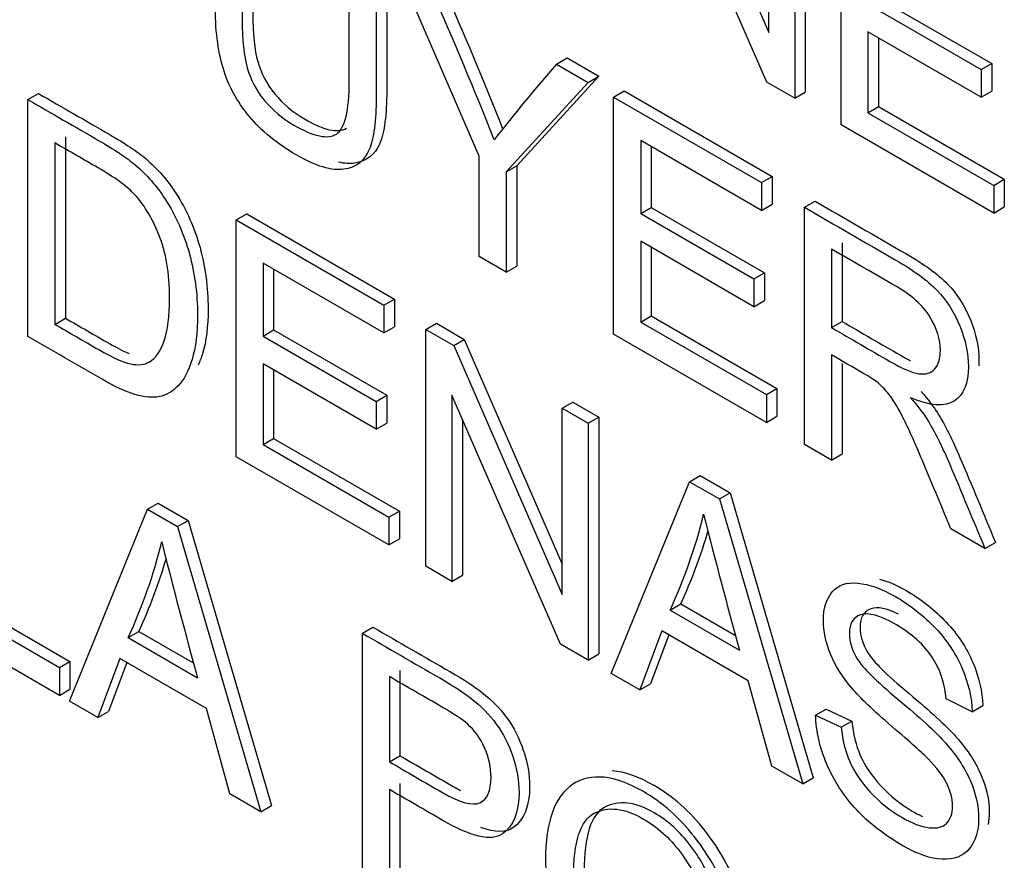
# Model space of a CAD drawing. Header units: inches. Extents: x 1 to 240, y -1 to 159.
# Tile 96 of 111: x 224.545 to 224.873, y 122.156 to 122.436. Entities that reach past the tile are written whole.
import ezdxf

# ---------------------------------------------------------------- set-up
doc = ezdxf.new("R2010")
doc.units = ezdxf.units.IN
doc.header["$MEASUREMENT"] = 0
doc.layers.add('Default', color=7, linetype='Continuous')
doc.layers.add('LAB20180', color=7, linetype='Continuous')

# ---------------------------------------------------------------- blocks, each defined once
blk = doc.blocks.new('SE1')
at = {"layer": 'LAB20180', "color": 7, "linetype": 'Continuous'}
for p, q in [((224.7580621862, 122.5151275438), (224.7942598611, 122.4320846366)), ((224.7936224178, 122.4155759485), (224.7574702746, 122.4985399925)), ((224.7942598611, 122.4320846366), (224.7942598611, 122.4942288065)), ((224.8029108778, 122.4892341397), (224.8029108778, 122.4102132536)), ((224.8064464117, 122.4912753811), (224.8064464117, 122.412254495)), ((224.8183461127, 122.4013017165), (224.8183461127, 122.4803226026)), ((224.6977554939, 122.3908549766), (224.671392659, 122.4516584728)), ((224.8308513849, 122.4435894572), (224.8685971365, 122.4217969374)), ((224.827315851, 122.4415482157), (224.8650616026, 122.4197556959)), ((224.8650616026, 122.4105024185), (224.827315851, 122.4322949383)), ((224.827315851, 122.4322949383), (224.827315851, 122.4053763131)), ((224.8308513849, 122.4302536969), (224.8308513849, 122.4074175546)), ((224.7234808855, 122.4215853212), (224.7270164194, 122.4236265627)), ((224.7270164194, 122.4236265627), (224.737579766, 122.4175278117)), ((224.7234808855, 122.4215853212), (224.7340442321, 122.4154865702)), ((224.8650616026, 122.4197556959), (224.8685971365, 122.4217969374)), ((224.8685971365, 122.4217969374), (224.8685971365, 122.41254366)), ((224.737579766, 122.4175278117), (224.7102607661, 122.3877175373)), ((224.7340442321, 122.4154865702), (224.737579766, 122.4175278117)), ((224.8650616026, 122.4197556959), (224.8650616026, 122.4105024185)), ((224.7340442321, 122.4154865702), (224.7067252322, 122.3856762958)), ((224.8029108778, 122.4102132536), (224.7936224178, 122.4155759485)), ((224.5473188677, 122.4097321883), (224.5508544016, 122.4117734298)), ((224.7425586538, 122.4105707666), (224.7460941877, 122.412612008)), ((224.7425586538, 122.3315498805), (224.7425586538, 122.4105707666)), ((224.7425586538, 122.4105707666), (224.7918694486, 122.3821011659)), ((224.7460941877, 122.412612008), (224.7954049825, 122.3841424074)), ((224.8029108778, 122.4102132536), (224.8064464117, 122.412254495)), ((224.8650616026, 122.4105024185), (224.8685971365, 122.41254366)), ((224.5473188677, 122.3307638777), (224.5473188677, 122.4097321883)), ((224.827315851, 122.4053763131), (224.8308513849, 122.4074175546)), ((224.8308513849, 122.4074175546), (224.8727860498, 122.3832065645)), ((224.827315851, 122.4053763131), (224.8692505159, 122.3811653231)), ((224.8692505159, 122.3719120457), (224.8183461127, 122.4013017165)), ((224.5598241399, 122.3973414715), (224.5598241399, 122.3368797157)), ((224.556288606, 122.3953002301), (224.556288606, 122.3348384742)), ((224.7918694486, 122.3727953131), (224.7515739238, 122.3960599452)), ((224.7515739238, 122.3960599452), (224.7515739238, 122.371770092)), ((224.7551094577, 122.3940187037), (224.7551094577, 122.3738113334)), ((224.6977554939, 122.3574169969), (224.6977554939, 122.3908549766)), ((224.7067252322, 122.3856762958), (224.7102607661, 122.3877175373)), ((224.7102607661, 122.3877175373), (224.7102607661, 122.3542795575)), ((224.7067252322, 122.3856762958), (224.7067252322, 122.3522383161)), ((224.7918694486, 122.3821011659), (224.7954049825, 122.3841424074)), ((224.7954049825, 122.3841424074), (224.7954049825, 122.3748365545)), ((224.7918694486, 122.3821011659), (224.7918694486, 122.3727953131)), ((224.8692505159, 122.3811653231), (224.8727860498, 122.3832065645)), ((224.8692505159, 122.3811653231), (224.8692505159, 122.3719120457)), ((224.8727860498, 122.3832065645), (224.8727860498, 122.3739532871)), ((224.7918694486, 122.3727953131), (224.7954049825, 122.3748365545)), ((224.8061663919, 122.3738468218), (224.8097019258, 122.3758880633)), ((224.8692505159, 122.3719120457), (224.8727860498, 122.3739532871)), ((224.6167091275, 122.3696697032), (224.6202446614, 122.3717109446)), ((224.6202446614, 122.3717109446), (224.6695099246, 122.3432676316)), ((224.7515739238, 122.371770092), (224.7551094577, 122.3738113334)), ((224.7515739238, 122.371770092), (224.7893196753, 122.3499775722)), ((224.7551094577, 122.3738113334), (224.7928552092, 122.3520188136)), ((224.8061663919, 122.2948259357), (224.8061663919, 122.3738468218)), ((224.6167091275, 122.2907013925), (224.6167091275, 122.3696697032)), ((224.6167091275, 122.3696697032), (224.6659743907, 122.3412263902)), ((224.7893196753, 122.3407242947), (224.7515739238, 122.3625168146)), ((224.7515739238, 122.3625168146), (224.7515739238, 122.3355981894)), ((224.8187171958, 122.3619555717), (224.8187171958, 122.3357730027)), ((224.7551094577, 122.3604755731), (224.7551094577, 122.3376394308)), ((224.8151816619, 122.3599143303), (224.8151816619, 122.3337317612)), ((224.6659743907, 122.3319731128), (224.6256788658, 122.3552377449)), ((224.6256788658, 122.3552377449), (224.6256788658, 122.3309478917)), ((224.7067252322, 122.3522383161), (224.6977554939, 122.3574169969)), ((224.7067252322, 122.3522383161), (224.7102607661, 122.3542795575)), ((224.6292143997, 122.3531965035), (224.6292143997, 122.3329891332)), ((224.7893196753, 122.3499775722), (224.7928552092, 122.3520188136)), ((224.7928552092, 122.3520188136), (224.7928552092, 122.3427655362)), ((224.7893196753, 122.3499775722), (224.7893196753, 122.3407242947)), ((224.6659743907, 122.3412263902), (224.6695099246, 122.3432676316)), ((224.6659743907, 122.3412263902), (224.6659743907, 122.3319731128)), ((224.6695099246, 122.3432676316), (224.6695099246, 122.3340143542)), ((224.7893196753, 122.3407242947), (224.7928552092, 122.3427655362)), ((224.556288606, 122.3348384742), (224.5598241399, 122.3368797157)), ((224.6799526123, 122.3331560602), (224.6834881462, 122.3351973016)), ((224.6834881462, 122.3351973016), (224.6927766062, 122.3298346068)), ((224.7515739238, 122.3355981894), (224.7551094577, 122.3376394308)), ((224.7515739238, 122.3355981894), (224.793463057, 122.311413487)), ((224.7551094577, 122.3376394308), (224.7969985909, 122.3134547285)), ((224.8151816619, 122.3337317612), (224.8187171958, 122.3357730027)), ((224.6256788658, 122.3309478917), (224.6292143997, 122.3329891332)), ((224.6292143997, 122.3329891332), (224.6669601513, 122.3111966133)), ((224.6659743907, 122.3319731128), (224.6695099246, 122.3340143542)), ((224.6799526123, 122.2541877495), (224.6799526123, 122.3331560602)), ((224.6799526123, 122.3331560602), (224.6892410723, 122.3277933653)), ((224.793463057, 122.3021602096), (224.7425586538, 122.3315498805)), ((224.6256788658, 122.3309478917), (224.6634246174, 122.3091553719)), ((224.6892410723, 122.3277933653), (224.6927766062, 122.3298346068)), ((224.6927766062, 122.3298346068), (224.7254387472, 122.254950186)), ((224.6892410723, 122.3277933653), (224.7254387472, 122.2448030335)), ((224.6634246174, 122.299849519), (224.6256788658, 122.3216420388)), ((224.6256788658, 122.3216420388), (224.6256788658, 122.2947759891)), ((224.8151816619, 122.3246362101), (224.8151816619, 122.2896209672)), ((224.8187171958, 122.321768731), (224.8187171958, 122.2916622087)), ((224.6292143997, 122.3196007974), (224.6292143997, 122.2968172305)), ((224.793463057, 122.311413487), (224.7969985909, 122.3134547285)), ((224.7969985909, 122.3134547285), (224.7969985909, 122.3042014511)), ((224.6634246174, 122.3091553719), (224.6669601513, 122.3111966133)), ((224.6634246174, 122.3091553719), (224.6634246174, 122.299849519)), ((224.6669601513, 122.3111966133), (224.6669601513, 122.3018907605)), ((224.7248013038, 122.2282943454), (224.6886491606, 122.3112583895)), ((224.6886491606, 122.3112583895), (224.6886491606, 122.249166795)), ((224.7254387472, 122.306894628), (224.7289742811, 122.3089358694)), ((224.7289742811, 122.3089358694), (224.7376252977, 122.3039412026)), ((224.793463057, 122.311413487), (224.793463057, 122.3021602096)), ((224.7254387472, 122.2448030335), (224.7254387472, 122.306894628)), ((224.7254387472, 122.306894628), (224.7340897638, 122.3018999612)), ((224.6634246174, 122.299849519), (224.6669601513, 122.3018907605)), ((224.6921846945, 122.3031448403), (224.6921846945, 122.2512080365)), ((224.7340897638, 122.3018999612), (224.7376252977, 122.3039412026)), ((224.7340897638, 122.3018999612), (224.7340897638, 122.2229316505)), ((224.7376252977, 122.3039412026), (224.7376252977, 122.224972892)), ((224.793463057, 122.3021602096), (224.7969985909, 122.3042014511)), ((224.6256788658, 122.2947759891), (224.6292143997, 122.2968172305)), ((224.6292143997, 122.2968172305), (224.6711490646, 122.2726062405)), ((224.6256788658, 122.2947759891), (224.6676135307, 122.270564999)), ((224.8151816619, 122.2896209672), (224.8061663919, 122.2948259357)), ((224.6676135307, 122.2613117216), (224.6167091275, 122.2907013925)), ((224.8151816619, 122.2896209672), (224.8187171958, 122.2916622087)), ((224.7417846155, 122.2184890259), (224.7678742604, 122.282394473)), ((224.7678742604, 122.282394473), (224.7714097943, 122.2844357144)), ((224.7678742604, 122.282394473), (224.7778456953, 122.2766374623)), ((224.7714097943, 122.2844357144), (224.7813812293, 122.2786787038)), ((224.7778456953, 122.2766374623), (224.7813812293, 122.2786787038)), ((224.7778456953, 122.2766374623), (224.8055744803, 122.1816599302)), ((224.7813812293, 122.2786787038), (224.8091100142, 122.1837011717)), ((224.5611149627, 122.2092383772), (224.5872046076, 122.2731963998)), ((224.5872046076, 122.2731963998), (224.5907401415, 122.2752376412)), ((224.5872046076, 122.2731963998), (224.5971760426, 122.2674393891)), ((224.5907401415, 122.2752376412), (224.6007115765, 122.2694806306)), ((224.6676135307, 122.270564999), (224.6711490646, 122.2726062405)), ((224.6711490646, 122.2726062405), (224.6711490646, 122.2633529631)), ((224.5971760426, 122.2674393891), (224.6007115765, 122.2694806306)), ((224.6007115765, 122.2694806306), (224.628485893, 122.1744242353)), ((224.6676135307, 122.270564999), (224.6676135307, 122.2613117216)), ((224.5971760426, 122.2674393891), (224.6249503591, 122.1723829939)), ((224.8663137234, 122.2600998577), (224.8549763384, 122.2666455)), ((224.6676135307, 122.2613117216), (224.6711490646, 122.2633529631)), ((224.8663137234, 122.2600998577), (224.8698492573, 122.2621410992)), ((224.6886491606, 122.249166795), (224.6799526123, 122.2541877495)), ((224.6886491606, 122.249166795), (224.6921846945, 122.2512080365)), ((224.5240521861, 122.2399424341), (224.557791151, 122.2204632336)), ((224.52758772, 122.2419836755), (224.5613266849, 122.2225044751)), ((224.7613632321, 122.2396243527), (224.764898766, 122.2416655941)), ((224.7613632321, 122.2396243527), (224.7845388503, 122.2262439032)), ((224.764898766, 122.2416655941), (224.7832300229, 122.231082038)), ((224.557791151, 122.2111573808), (224.5150369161, 122.2358415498)), ((224.6587803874, 122.2318721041), (224.6623159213, 122.2339133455)), ((224.5806935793, 122.2304262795), (224.5842291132, 122.2324675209)), ((224.5806935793, 122.2304262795), (224.6038691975, 122.21704583)), ((224.5842291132, 122.2324675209), (224.6025603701, 122.2218839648)), ((224.6587803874, 122.152851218), (224.6587803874, 122.2318721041)), ((224.7586313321, 122.2326843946), (224.7513007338, 122.2129948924)), ((224.7609158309, 122.2313654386), (224.7548362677, 122.2150361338)), ((224.787452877, 122.2160442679), (224.7586313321, 122.2326843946)), ((224.7340897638, 122.2229316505), (224.7248013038, 122.2282943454)), ((224.5779616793, 122.223433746), (224.570631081, 122.2037442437)), ((224.6067832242, 122.2067936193), (224.5779616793, 122.223433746)), ((224.7340897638, 122.2229316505), (224.7376252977, 122.224972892)), ((224.557791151, 122.2204632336), (224.5613266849, 122.2225044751)), ((224.557791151, 122.2204632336), (224.557791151, 122.2111573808)), ((224.5613266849, 122.2225044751), (224.5613266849, 122.2131986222)), ((224.5802461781, 122.22211479), (224.5741666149, 122.2057854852)), ((224.6677956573, 122.2174138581), (224.6677956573, 122.1890231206)), ((224.6713311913, 122.2194550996), (224.6713311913, 122.191064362)), ((224.7513007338, 122.2129948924), (224.7417846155, 122.2184890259)), ((224.557791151, 122.2111573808), (224.5613266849, 122.2131986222)), ((224.7513007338, 122.2129948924), (224.7548362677, 122.2150361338)), ((224.7952843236, 122.1876009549), (224.787452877, 122.2160442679)), ((224.8621248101, 122.2057394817), (224.8534282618, 122.21002438)), ((224.570631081, 122.2037442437), (224.5611149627, 122.2092383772)), ((224.6146146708, 122.1783503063), (224.6067832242, 122.2067936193)), ((224.8098999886, 122.2045565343), (224.8134355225, 122.2065977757)), ((224.8134355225, 122.2065977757), (224.8219499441, 122.2025757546)), ((224.8621248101, 122.2057394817), (224.865660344, 122.2077807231)), ((224.570631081, 122.2037442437), (224.5741666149, 122.2057854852)), ((224.8098999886, 122.2045565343), (224.8184144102, 122.2005345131)), ((224.8184144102, 122.2005345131), (224.8219499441, 122.2025757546)), ((224.6677956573, 122.1890231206), (224.6713311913, 122.191064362)), ((224.8055744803, 122.1816599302), (224.7952843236, 122.1876009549)), ((224.8055744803, 122.1816599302), (224.8091100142, 122.1837011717)), ((224.6713311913, 122.1818110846), (224.6713311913, 122.1496874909)), ((224.6249503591, 122.1723829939), (224.6146146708, 122.1783503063)), ((224.6677956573, 122.1797698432), (224.6677956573, 122.1476462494)), ((224.6249503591, 122.1723829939), (224.628485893, 122.1744242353))]:
    blk.add_line(p, q, dxfattribs=at)
for centre, radius, start, end in [((223.5524828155, 121.9444866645), 1.239845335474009, 21.5512238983, 23.9338680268), ((223.5489472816, 121.942445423), 1.239845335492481, 21.4751110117, 23.9338680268), ((225.2187739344, 121.992936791), 0.6550227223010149, 139.1256374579, 141.9844508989), ((224.6043978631, 122.3126376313), 0.17311575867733, 335.0542550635, 346.2660775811), ((226.4651277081, 122.6947903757), 1.744681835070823, 194.0398056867, 195.5784163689), ((224.607933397, 122.3146788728), 0.1731157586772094, 335.0542550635, 343.7272795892), ((224.4270352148, 122.3022788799), 0.1696280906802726, 334.9386130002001, 346.3817196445), ((226.2844580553, 122.6855923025), 1.744681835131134, 194.0398056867, 195.5784163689), ((224.4305707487, 122.3043201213), 0.1696280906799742, 334.9386130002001, 343.7860039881)]:
    blk.add_arc(centre, radius, start, end, dxfattribs=at)
for points, knots in [([(224.6633790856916, 122.4562851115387), (224.6633790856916, 122.4410732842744), (224.6633790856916, 122.42586145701), (224.6633790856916, 122.4106496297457), (224.6633790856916, 122.4026581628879), (224.6626050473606, 122.3967960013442), (224.6610569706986, 122.3930631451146), (224.6594935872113, 122.3892933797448), (224.6566859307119, 122.3871221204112), (224.6526336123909, 122.3865175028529), (224.6486344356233, 122.3859208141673), (224.6432996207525, 122.38754272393), (224.630323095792, 122.3950347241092), (224.6250869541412, 122.3993196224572), (224.6210346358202, 122.4042354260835), (224.6170015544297, 122.4091278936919), (224.6140682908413, 122.4144613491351), (224.6106078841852, 122.4261330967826), (224.6097427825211, 122.4332044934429), (224.6097427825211, 122.4416165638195), (224.6097427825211, 122.4568283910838), (224.6097427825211, 122.4720402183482), (224.6097427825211, 122.4872520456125)], [0, 0, 0, 0, 0.2293398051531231, 0.2293398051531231, 0.2293398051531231, 0.3259181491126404, 0.3259181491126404, 0.3259181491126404, 0.4026169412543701, 0.4026169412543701, 0.4026169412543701, 0.4987044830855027, 0.4987044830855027, 0.5927902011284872, 0.5927902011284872, 0.5927902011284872, 0.6817358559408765, 0.6817358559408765, 0.7706815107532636, 0.7706815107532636, 0.7706815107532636, 1, 1, 1, 1]), ([(224.6222480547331, 122.4841146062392), (224.6222480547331, 122.4689203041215), (224.6222480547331, 122.4537260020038), (224.6222480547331, 122.4385316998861), (224.6222480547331, 122.4316443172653), (224.622839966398, 122.4262553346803), (224.6239327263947, 122.422417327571), (224.6250409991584, 122.4185248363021), (224.626892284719, 122.4149253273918), (224.6296241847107, 122.411613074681), (224.6323403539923, 122.4083198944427), (224.635588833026, 122.4055406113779), (224.6459452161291, 122.3995613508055), (224.6506108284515, 122.3985194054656), (224.653455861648, 122.4001803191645)], [0, 0, 0, 0, 0.2724713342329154, 0.2724713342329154, 0.2724713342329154, 0.3641874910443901, 0.3641874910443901, 0.3641874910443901, 0.4251558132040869, 0.4251558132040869, 0.4251558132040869, 0.4899744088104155, 0.4899744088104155, 0.5986061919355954, 0.5986061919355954, 0.5986061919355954, 0.5986061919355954]), ([(224.6187125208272, 122.4820733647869), (224.6187125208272, 122.4668790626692), (224.6187125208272, 122.4516847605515), (224.6187125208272, 122.4364904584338), (224.6187125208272, 122.429603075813), (224.6193044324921, 122.424214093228), (224.6203971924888, 122.4203760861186), (224.6215054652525, 122.4164835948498), (224.6233567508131, 122.4128840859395), (224.6260886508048, 122.4095718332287), (224.6288048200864, 122.4062786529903), (224.6320532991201, 122.4034993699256), (224.6425711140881, 122.3974269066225), (224.6473064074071, 122.3964279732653), (224.6501293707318, 122.3982681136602), (224.6529736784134, 122.4001221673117), (224.6544093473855, 122.4059967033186), (224.6544093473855, 122.4158808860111), (224.6544093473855, 122.4310751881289), (224.6544093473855, 122.4462694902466), (224.6544093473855, 122.4614637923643)], [0, 0, 0, 0, 0.2724713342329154, 0.2724713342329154, 0.2724713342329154, 0.3641874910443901, 0.3641874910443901, 0.3641874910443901, 0.4251558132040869, 0.4251558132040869, 0.4251558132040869, 0.4899744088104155, 0.4899744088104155, 0.6013098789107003, 0.6013098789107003, 0.6013098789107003, 0.7275590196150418, 0.7275590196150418, 0.7275590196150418, 1, 1, 1, 1]), ([(224.6669146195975, 122.458326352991), (224.6669146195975, 122.4431145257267), (224.6669146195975, 122.4279026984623), (224.6669146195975, 122.412690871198), (224.6669146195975, 122.4046994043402), (224.6661405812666, 122.3988372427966), (224.6645925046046, 122.395104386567), (224.6630291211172, 122.3913346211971), (224.6602214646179, 122.3891633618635), (224.6561691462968, 122.3885587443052), (224.6545968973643, 122.3883241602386), (224.6528182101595, 122.3884324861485), (224.6508400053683, 122.3888803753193)], [0, 0, 0, 0, 0.2293398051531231, 0.2293398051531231, 0.2293398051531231, 0.3259181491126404, 0.3259181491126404, 0.3259181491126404, 0.4026169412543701, 0.4026169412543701, 0.4026169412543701, 0.4403930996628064, 0.4403930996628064, 0.4403930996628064, 0.4403930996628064]), ([(224.5508544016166, 122.4117734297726), (224.5587010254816, 122.4072431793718), (224.5665476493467, 122.4027129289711), (224.5743942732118, 122.3981826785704), (224.5797214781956, 122.395107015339), (224.5837737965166, 122.3923993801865), (224.5865512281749, 122.390059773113), (224.5904695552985, 122.3867591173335), (224.5938362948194, 122.3829095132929), (224.5966137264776, 122.378572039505), (224.6002029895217, 122.3729667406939), (224.6028970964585, 122.3669002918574), (224.6046728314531, 122.3604072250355), (224.6064541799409, 122.3538936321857), (224.6073591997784, 122.3471319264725), (224.6073591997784, 122.3340932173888), (224.6067672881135, 122.3290722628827), (224.6055379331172, 122.3251553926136), (224.6050939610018, 122.3237408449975), (224.6046131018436, 122.3224472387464), (224.6040894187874, 122.3212826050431)], [0, 0, 0, 0, 0.1504130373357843, 0.1504130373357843, 0.1504130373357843, 0.2284774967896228, 0.2284774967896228, 0.2284774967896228, 0.3007450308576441, 0.3007450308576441, 0.3007450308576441, 0.3925310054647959, 0.3925310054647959, 0.3925310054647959, 0.4980955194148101, 0.4980955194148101, 0.5879041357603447, 0.5879041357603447, 0.5879041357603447, 0.6133915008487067, 0.6133915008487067, 0.6133915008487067, 0.6133915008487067]), ([(224.5473188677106, 122.4097321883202), (224.5551654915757, 122.4052019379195), (224.5630121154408, 122.4006716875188), (224.5708587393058, 122.3961414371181), (224.5761859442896, 122.3930657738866), (224.5802382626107, 122.3903581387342), (224.5830156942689, 122.3880185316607), (224.5869340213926, 122.3847178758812), (224.5903007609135, 122.3808682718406), (224.5930781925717, 122.3765307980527), (224.5966674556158, 122.3709254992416), (224.5993615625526, 122.3648590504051), (224.6011372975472, 122.3583659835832), (224.602918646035, 122.3518523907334), (224.6038236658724, 122.3450906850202), (224.6038236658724, 122.3320519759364), (224.6032317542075, 122.3270310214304), (224.6020023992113, 122.3231141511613), (224.6007769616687, 122.3192097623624), (224.5992704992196, 122.3162267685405), (224.5973581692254, 122.3143340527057), (224.5954240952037, 122.3124198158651), (224.5933969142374, 122.3111532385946), (224.591120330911, 122.3107326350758), (224.5888754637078, 122.3103178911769), (224.5861573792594, 122.3105486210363), (224.5797829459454, 122.312441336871), (224.5760948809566, 122.3141500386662), (224.571997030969, 122.3165159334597), (224.5637709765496, 122.3212652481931), (224.5555449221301, 122.3260145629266), (224.5473188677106, 122.33076387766)], [0, 0, 0, 0, 0.1504130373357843, 0.1504130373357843, 0.1504130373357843, 0.2284774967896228, 0.2284774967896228, 0.2284774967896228, 0.3007450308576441, 0.3007450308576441, 0.3007450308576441, 0.3925310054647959, 0.3925310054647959, 0.3925310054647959, 0.4980955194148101, 0.4980955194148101, 0.5879041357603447, 0.5879041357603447, 0.5879041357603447, 0.6582535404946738, 0.6582535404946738, 0.6582535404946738, 0.7149142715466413, 0.7149142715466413, 0.7149142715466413, 0.7786179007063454, 0.7786179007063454, 0.8423215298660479, 0.8423215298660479, 0.8423215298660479, 1, 1, 1, 1]), ([(224.5562886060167, 122.3348384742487), (224.5611604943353, 122.3320256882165), (224.5660323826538, 122.3292129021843), (224.5709042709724, 122.3264001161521), (224.5754574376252, 122.3237713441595), (224.5789633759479, 122.3222203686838), (224.58155868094, 122.3216683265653), (224.5841256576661, 122.3211223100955), (224.5861573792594, 122.3213791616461), (224.5898454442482, 122.3235084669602), (224.5915301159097, 122.3258480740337), (224.5927139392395, 122.3293706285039), (224.5939021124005, 122.3329061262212), (224.5945352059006, 122.3375723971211), (224.5945352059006, 122.3518203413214), (224.5933513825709, 122.3588654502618), (224.5909837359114, 122.3647013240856), (224.588648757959, 122.3704566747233), (224.5857931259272, 122.3751112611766), (224.5824237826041, 122.378581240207), (224.5799830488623, 122.3810948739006), (224.5760948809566, 122.3838650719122), (224.5706766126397, 122.3869933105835), (224.5658806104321, 122.3897622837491), (224.5610846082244, 122.3925312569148), (224.5562886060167, 122.3953002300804)], [0, 0, 0, 0, 0.1314568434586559, 0.1314568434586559, 0.1314568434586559, 0.2282717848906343, 0.2282717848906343, 0.2282717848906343, 0.2935146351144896, 0.2935146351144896, 0.383703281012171, 0.383703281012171, 0.383703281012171, 0.4990774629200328, 0.4990774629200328, 0.6579699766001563, 0.6579699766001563, 0.6579699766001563, 0.7636497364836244, 0.7636497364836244, 0.7636497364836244, 0.8705671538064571, 0.8705671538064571, 0.8705671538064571, 1, 1, 1, 1]), ([(224.8097019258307, 122.3758880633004), (224.8197947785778, 122.37006095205), (224.829887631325, 122.3642338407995), (224.8399804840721, 122.3584067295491), (224.8460817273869, 122.3548841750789), (224.8506804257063, 122.3514930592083), (224.8570548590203, 122.3449737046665), (224.8595591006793, 122.3410042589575), (224.8633837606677, 122.3316458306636), (224.8643399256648, 122.3270980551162), (224.8643399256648, 122.3221818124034), (224.8643214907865, 122.3215977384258), (224.86428467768, 122.3210346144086)], [0, 0, 0, 0, 0.3184063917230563, 0.3184063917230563, 0.3184063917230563, 0.439907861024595, 0.439907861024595, 0.5614093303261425, 0.5614093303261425, 0.6829107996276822, 0.6829107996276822, 0.6999630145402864, 0.6999630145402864, 0.6999630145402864, 0.6999630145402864]), ([(224.8061663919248, 122.3738468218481), (224.8162592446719, 122.3680197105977), (224.826352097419, 122.3621925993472), (224.8364449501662, 122.3563654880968), (224.842546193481, 122.3528429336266), (224.8471448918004, 122.349451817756), (224.8535193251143, 122.3429324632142), (224.8560235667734, 122.3389630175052), (224.8598482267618, 122.3296045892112), (224.8608043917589, 122.3250568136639), (224.8608043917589, 122.3151200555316), (224.8592107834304, 122.3113083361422), (224.8529274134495, 122.3072600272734), (224.8481010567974, 122.3075754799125), (224.8414989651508, 122.3103882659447)], [0, 0, 0, 0, 0.3184063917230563, 0.3184063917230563, 0.3184063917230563, 0.439907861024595, 0.439907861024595, 0.5614093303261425, 0.5614093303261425, 0.6829107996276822, 0.6829107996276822, 0.8414553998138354, 0.8414553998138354, 1, 1, 1, 1]), ([(224.8151816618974, 122.3337317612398), (224.8216623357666, 122.3299901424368), (224.8281430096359, 122.3262485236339), (224.834623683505, 122.322506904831), (224.8387670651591, 122.3201147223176), (224.8419998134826, 122.3187214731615), (224.8466440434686, 122.3180379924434), (224.8484197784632, 122.3185900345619), (224.8496491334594, 122.3200358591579), (224.8508994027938, 122.3215062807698), (224.8514704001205, 122.3235584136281), (224.8514704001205, 122.3298148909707), (224.8502865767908, 122.3336003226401), (224.8479644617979, 122.3373594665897), (224.845617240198, 122.341159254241), (224.8418632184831, 122.3445097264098), (224.8368092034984, 122.3474276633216), (224.8296000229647, 122.3515898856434), (224.8223908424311, 122.3557521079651), (224.8151816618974, 122.3599143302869)], [0, 0, 0, 0, 0.228426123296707, 0.228426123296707, 0.228426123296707, 0.3263419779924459, 0.3263419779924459, 0.4242578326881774, 0.4242578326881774, 0.4242578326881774, 0.4993996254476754, 0.4993996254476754, 0.606745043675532, 0.606745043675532, 0.606745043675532, 0.7458529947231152, 0.7458529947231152, 0.7458529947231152, 1, 1, 1, 1]), ([(224.5598241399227, 122.336879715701), (224.5646960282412, 122.3340669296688), (224.5695679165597, 122.3312541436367), (224.5744398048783, 122.3284413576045), (224.5769317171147, 122.327002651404), (224.5791099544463, 122.3258867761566), (224.5809969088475, 122.3250808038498)], [0, 0, 0, 0, 0.1314568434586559, 0.1314568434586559, 0.1314568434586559, 0.1844428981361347, 0.1844428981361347, 0.1844428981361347, 0.1844428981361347]), ([(224.8187171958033, 122.3357730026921), (224.8251978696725, 122.3320313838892), (224.8316785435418, 122.3282897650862), (224.838159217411, 122.3245481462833), (224.8393582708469, 122.3238558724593), (224.840481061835, 122.3232472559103), (224.8415275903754, 122.3227235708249)], [0, 0, 0, 0, 0.228426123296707, 0.228426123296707, 0.228426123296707, 0.2567619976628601, 0.2567619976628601, 0.2567619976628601, 0.2567619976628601]), ([(224.8549763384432, 122.2666454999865), (224.8519712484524, 122.273865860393), (224.8489661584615, 122.2810862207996), (224.8459610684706, 122.2883065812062), (224.8433549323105, 122.2945683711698), (224.8411347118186, 122.2994525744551), (224.8394045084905, 122.3029751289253), (224.8377140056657, 122.306416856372), (224.836171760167, 122.3091001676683), (224.8348058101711, 122.3108877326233), (224.8334929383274, 122.3126058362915), (224.832119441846, 122.3141211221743), (224.8307079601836, 122.315304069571), (224.8296626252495, 122.3161801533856), (224.8279760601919, 122.3172493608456), (224.8256539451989, 122.3185900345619), (224.8221631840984, 122.320605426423), (224.8186724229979, 122.322620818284), (224.8151816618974, 122.3246362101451)], [0, 0, 0, 0, 0.3072720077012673, 0.3072720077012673, 0.3072720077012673, 0.5165651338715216, 0.5165651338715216, 0.5165651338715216, 0.6349848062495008, 0.6349848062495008, 0.6349848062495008, 0.7167597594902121, 0.7167597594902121, 0.7167597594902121, 0.8091769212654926, 0.8091769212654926, 0.8091769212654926, 1, 1, 1, 1]), ([(224.8450344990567, 122.312429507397), (224.8474476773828, 122.3097218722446), (224.8492689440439, 122.3073034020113), (224.8504982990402, 122.3053318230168), (224.8531717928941, 122.3010442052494), (224.8556433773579, 122.2960522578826), (224.8580110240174, 122.2904792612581), (224.8620195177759, 122.2810440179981), (224.865903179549, 122.271587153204), (224.8698492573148, 122.262141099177)], [0, 0, 0, 0, 0.1601115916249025, 0.1601115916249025, 0.1601115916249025, 0.4533967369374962, 0.4533967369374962, 0.4533967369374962, 1, 1, 1, 1]), ([(224.8414989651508, 122.3103882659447), (224.8439121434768, 122.3076806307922), (224.845733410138, 122.305262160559), (224.8469627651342, 122.3032905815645), (224.8496362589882, 122.2990029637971), (224.852107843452, 122.2940110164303), (224.8544754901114, 122.2884380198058), (224.85848398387, 122.2790027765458), (224.862367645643, 122.2695459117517), (224.8663137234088, 122.2600998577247)], [0, 0, 0, 0, 0.1601115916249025, 0.1601115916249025, 0.1601115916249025, 0.4533967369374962, 0.4533967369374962, 0.4533967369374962, 1, 1, 1, 1]), ([(224.8312347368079, 122.2499247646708), (224.8339697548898, 122.2491881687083), (224.8368978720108, 122.2479405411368), (224.8450800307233, 122.2432165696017), (224.8495421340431, 122.2396940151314), (224.853412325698, 122.2355668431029), (224.8572439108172, 122.2314808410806), (224.8602420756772, 122.2269970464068), (224.862291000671, 122.2221338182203), (224.8643532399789, 122.217238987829), (224.865478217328, 122.2125125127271), (224.8656603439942, 122.2077807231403)], [0.7488924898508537, 0.7488924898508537, 0.7488924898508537, 0.7488924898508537, 0.7963481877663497, 0.7963481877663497, 0.8730204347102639, 0.8730204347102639, 0.8730204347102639, 0.9370833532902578, 0.9370833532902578, 0.9370833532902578, 1, 1, 1, 1]), ([(224.8184144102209, 122.2005345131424), (224.8188241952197, 122.1963021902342), (224.8197803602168, 122.1924904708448), (224.8212373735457, 122.1891256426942), (224.8227154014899, 122.1857122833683), (224.8250165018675, 122.1823171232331), (224.8312088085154, 122.1755874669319), (224.8347147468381, 122.1727746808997), (224.8420453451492, 122.1685423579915), (224.8450504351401, 122.1673856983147), (224.8503321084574, 122.1667547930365), (224.8523355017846, 122.1672279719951), (224.8536103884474, 122.1685949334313), (224.8548638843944, 122.169938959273), (224.8555227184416, 122.1718020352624), (224.8555227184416, 122.1766915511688), (224.8548852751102, 122.1792151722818), (224.8523355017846, 122.1843675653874), (224.8502865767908, 122.1870752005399), (224.8474180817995, 122.1899931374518), (224.8455852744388, 122.1918575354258), (224.8415444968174, 122.1954872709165), (224.835306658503, 122.2008236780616), (224.8290257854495, 122.2061969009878), (224.8246522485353, 122.210392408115), (224.8221480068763, 122.2133629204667), (224.8188690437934, 122.2172524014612), (224.8164565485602, 122.2210652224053), (224.8132693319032, 122.2287938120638), (224.8124952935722, 122.2325003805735), (224.8124952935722, 122.2401238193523), (224.8134514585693, 122.2433046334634), (224.8173671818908, 122.2479838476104), (224.8201901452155, 122.2489827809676), (224.8239692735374, 122.2485884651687), (224.8277253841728, 122.2481965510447), (224.8318917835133, 122.2467483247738), (224.8415444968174, 122.2411753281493), (224.8460066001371, 122.2376527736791), (224.8498767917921, 122.2335256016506), (224.8537083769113, 122.2294395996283), (224.8567065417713, 122.2249558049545), (224.8587554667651, 122.220092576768), (224.8608177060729, 122.2151977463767), (224.8619426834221, 122.2104712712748), (224.8621248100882, 122.205739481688)], [0, 0, 0, 0, 0.0497342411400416, 0.0497342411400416, 0.0497342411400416, 0.1026247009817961, 0.1026247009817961, 0.1555151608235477, 0.1555151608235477, 0.2028054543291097, 0.2028054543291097, 0.2500957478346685, 0.2500957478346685, 0.2500957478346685, 0.2858854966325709, 0.2858854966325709, 0.32245328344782, 0.32245328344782, 0.3590210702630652, 0.3590210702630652, 0.3590210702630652, 0.4283825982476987, 0.4283825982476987, 0.4283825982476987, 0.5049278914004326, 0.5049278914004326, 0.5049278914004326, 0.5584309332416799, 0.5584309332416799, 0.6119339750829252, 0.6119339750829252, 0.6692586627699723, 0.6692586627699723, 0.7265833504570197, 0.7265833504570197, 0.7265833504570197, 0.7963481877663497, 0.7963481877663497, 0.8730204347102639, 0.8730204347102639, 0.8730204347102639, 0.9370833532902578, 0.9370833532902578, 0.9370833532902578, 1, 1, 1, 1]), ([(224.8375691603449, 122.2382035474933), (224.833539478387, 122.2401941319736), (224.8304710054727, 122.2407741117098), (224.8284154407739, 122.2400620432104), (224.8259389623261, 122.2392041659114), (224.8246818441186, 122.2371178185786), (224.8246818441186, 122.2310190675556), (224.8255924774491, 122.2281799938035), (224.8273226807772, 122.2253409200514), (224.8290775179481, 122.2224614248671), (224.8336060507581, 122.2179803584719), (224.8409366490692, 122.2118553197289), (224.8482769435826, 122.2057221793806), (224.8533212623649, 122.2010773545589), (224.8560531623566, 122.1980805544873), (224.860066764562, 122.1936777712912), (224.862973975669, 122.1893004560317), (224.8648863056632, 122.1849892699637), (224.8668199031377, 122.1806301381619), (224.8677548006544, 122.1763406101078), (224.8677548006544, 122.1707026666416), (224.8676364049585, 122.1693747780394), (224.8673996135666, 122.1681489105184)], [0.1426991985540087, 0.1426991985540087, 0.1426991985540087, 0.1426991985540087, 0.1994169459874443, 0.1994169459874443, 0.1994169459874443, 0.2443434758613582, 0.2443434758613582, 0.2834730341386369, 0.2834730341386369, 0.2834730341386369, 0.3637268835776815, 0.3637268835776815, 0.3637268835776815, 0.4505303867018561, 0.4505303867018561, 0.4505303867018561, 0.5131299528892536, 0.5131299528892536, 0.5131299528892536, 0.5711401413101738, 0.5711401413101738, 0.5908892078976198, 0.5908892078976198, 0.5908892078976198, 0.5908892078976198]), ([(224.8534282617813, 122.210024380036), (224.852972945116, 122.2152293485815), (224.8513793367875, 122.2198822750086), (224.8486929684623, 122.2239568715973), (224.8460339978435, 122.2279899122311), (224.8420453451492, 122.231580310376), (224.8368092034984, 122.2346559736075), (224.8313917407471, 122.2378381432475), (224.827384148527, 122.2388882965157), (224.8248799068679, 122.2380208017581), (224.8224034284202, 122.237162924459), (224.8211463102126, 122.2350765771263), (224.8211463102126, 122.2289778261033), (224.8220569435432, 122.2261387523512), (224.8237871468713, 122.2232996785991), (224.8255419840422, 122.2204201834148), (224.8300705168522, 122.2159391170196), (224.8374011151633, 122.2098140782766), (224.8447414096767, 122.2036809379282), (224.849785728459, 122.1990361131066), (224.8525176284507, 122.1960393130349), (224.8565312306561, 122.1916365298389), (224.859438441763, 122.1872592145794), (224.8613507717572, 122.1829480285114), (224.8632843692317, 122.1785888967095), (224.8642192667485, 122.1742993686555), (224.8642192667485, 122.165834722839), (224.8631720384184, 122.1624961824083), (224.8610775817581, 122.1600251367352), (224.8589759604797, 122.1575456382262), (224.8560235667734, 122.1563711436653), (224.852107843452, 122.1565288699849), (224.8482469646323, 122.1566843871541), (224.8438666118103, 122.1582375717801), (224.8328024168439, 122.1646254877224), (224.8276573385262, 122.1685949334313), (224.8234684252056, 122.1731164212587), (224.819296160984, 122.1776199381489), (224.8160467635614, 122.1826062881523), (224.8136335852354, 122.1882055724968), (224.8112552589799, 122.1937239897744), (224.8100365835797, 122.1991675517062), (224.8098999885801, 122.2045565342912)], [0, 0, 0, 0, 0.0610679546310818, 0.0610679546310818, 0.0610679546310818, 0.1303191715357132, 0.1303191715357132, 0.1303191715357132, 0.1994169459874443, 0.1994169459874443, 0.1994169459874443, 0.2443434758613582, 0.2443434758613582, 0.2834730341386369, 0.2834730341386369, 0.2834730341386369, 0.3637268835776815, 0.3637268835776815, 0.3637268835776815, 0.4505303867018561, 0.4505303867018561, 0.4505303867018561, 0.5131299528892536, 0.5131299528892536, 0.5131299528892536, 0.5711401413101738, 0.5711401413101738, 0.6298754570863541, 0.6298754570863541, 0.6298754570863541, 0.6951935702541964, 0.6951935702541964, 0.6951935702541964, 0.7663915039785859, 0.7663915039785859, 0.8568860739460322, 0.8568860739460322, 0.8568860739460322, 0.9282740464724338, 0.9282740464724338, 0.9282740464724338, 1, 1, 1, 1]), ([(224.6623159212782, 122.2339133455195), (224.670921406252, 122.2289449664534), (224.6795268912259, 122.2239765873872), (224.6881323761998, 122.219008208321), (224.6926855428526, 122.2163794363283), (224.6961459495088, 122.2141186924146), (224.6985135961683, 122.2122785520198), (224.7018844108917, 122.2096587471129), (224.7047059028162, 122.206810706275), (224.7069824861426, 122.2036561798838), (224.7092376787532, 122.2005312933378), (224.7110803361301, 122.1969265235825), (224.712446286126, 122.1928782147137), (224.7138208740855, 122.1888043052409), (224.7145407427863, 122.1847815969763), (224.7145407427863, 122.1741613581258), (224.7126739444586, 122.1695610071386), (224.7089858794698, 122.1670110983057), (224.7066503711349, 122.1653963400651), (224.7030885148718, 122.1654373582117), (224.6983366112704, 122.1671151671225)], [0, 0, 0, 0, 0.2169523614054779, 0.2169523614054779, 0.2169523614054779, 0.3044509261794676, 0.3044509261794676, 0.3044509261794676, 0.3812482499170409, 0.3812482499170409, 0.3812482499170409, 0.4540637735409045, 0.4540637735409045, 0.4540637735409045, 0.533616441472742, 0.533616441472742, 0.6712210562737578, 0.6712210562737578, 0.6712210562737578, 0.7859571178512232, 0.7859571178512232, 0.7859571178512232, 0.7859571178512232]), ([(224.6587803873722, 122.2318721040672), (224.6673858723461, 122.2269037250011), (224.67599135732, 122.2219353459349), (224.6845968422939, 122.2169669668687), (224.6891500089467, 122.214338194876), (224.6926104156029, 122.2120774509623), (224.6949780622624, 122.2102373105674), (224.6983488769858, 122.2076175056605), (224.7011703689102, 122.2047694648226), (224.7034469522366, 122.2016149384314), (224.7057021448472, 122.1984900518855), (224.7075448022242, 122.1948852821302), (224.70891075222, 122.1908369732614), (224.7102853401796, 122.1867630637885), (224.7110052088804, 122.182740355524), (224.7110052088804, 122.1721201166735), (224.7091384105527, 122.1675197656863), (224.7054503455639, 122.1649698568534), (224.7017643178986, 122.1624213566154), (224.6950235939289, 122.1639972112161), (224.6853708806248, 122.1696227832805), (224.679512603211, 122.1730369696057), (224.6736540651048, 122.176387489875), (224.6677956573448, 122.1797698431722)], [0, 0, 0, 0, 0.2169523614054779, 0.2169523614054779, 0.2169523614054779, 0.3044509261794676, 0.3044509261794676, 0.3044509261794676, 0.3812482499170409, 0.3812482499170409, 0.3812482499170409, 0.4540637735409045, 0.4540637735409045, 0.4540637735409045, 0.533616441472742, 0.533616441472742, 0.6712210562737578, 0.6712210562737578, 0.6712210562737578, 0.8523038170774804, 0.8523038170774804, 0.8523038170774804, 1, 1, 1, 1]), ([(224.6677956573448, 122.1890231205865), (224.6736995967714, 122.1856144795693), (224.6796035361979, 122.1822058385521), (224.6855074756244, 122.1787971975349), (224.6913810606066, 122.1754060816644), (224.6955244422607, 122.1742757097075), (224.7004418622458, 122.1764838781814), (224.701671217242, 122.1793492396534), (224.701671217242, 122.1872355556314), (224.7009427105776, 122.1904952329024), (224.6995312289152, 122.1936760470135), (224.6981050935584, 122.1968898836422), (224.6961618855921, 122.1995644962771), (224.6937942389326, 122.2016675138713), (224.692247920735, 122.2030410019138), (224.6894231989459, 122.2049271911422), (224.6853253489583, 122.2072930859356), (224.6794821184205, 122.2106666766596), (224.6736388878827, 122.2140402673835), (224.6677956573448, 122.2174138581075)], [0, 0, 0, 0, 0.2155489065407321, 0.2155489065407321, 0.2155489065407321, 0.3551110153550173, 0.3551110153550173, 0.4946731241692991, 0.4946731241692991, 0.595735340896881, 0.595735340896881, 0.595735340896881, 0.6830883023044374, 0.6830883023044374, 0.6830883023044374, 0.7866636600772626, 0.7866636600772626, 0.7866636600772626, 1, 1, 1, 1]), ([(224.8219499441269, 122.2025757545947), (224.8223597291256, 122.1983434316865), (224.8233158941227, 122.1945317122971), (224.8247729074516, 122.1911668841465), (224.8262509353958, 122.1877535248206), (224.8285520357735, 122.1843583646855), (224.8347443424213, 122.1776287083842), (224.838250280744, 122.174815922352), (224.8433062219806, 122.1718968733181), (224.8444385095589, 122.1713110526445), (224.8455209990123, 122.1708240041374)], [0, 0, 0, 0, 0.0497342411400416, 0.0497342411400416, 0.0497342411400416, 0.1026247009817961, 0.1026247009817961, 0.1555151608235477, 0.1555151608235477, 0.1717197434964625, 0.1717197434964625, 0.1717197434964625, 0.1717197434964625]), ([(224.6713311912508, 122.1910643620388), (224.6772351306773, 122.1876557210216), (224.6831390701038, 122.1842470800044), (224.6890430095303, 122.1808384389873), (224.6899135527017, 122.180335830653), (224.6907460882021, 122.1798828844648), (224.691540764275, 122.1794795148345)], [0, 0, 0, 0, 0.2155489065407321, 0.2155489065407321, 0.2155489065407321, 0.2362338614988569, 0.2362338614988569, 0.2362338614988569, 0.2362338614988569]), ([(224.7198383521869, 122.1560846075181), (224.7198383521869, 122.1691233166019), (224.7228889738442, 122.1776142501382), (224.7289446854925, 122.1815311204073), (224.7350218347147, 122.1854618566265), (224.7428773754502, 122.1846330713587), (224.7587679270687, 122.1754586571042), (224.7644593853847, 122.1704377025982), (224.7695134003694, 122.1639972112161), (224.7745472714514, 122.1575823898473), (224.778437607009, 122.1505378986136), (224.7810784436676, 122.1428093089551), (224.7837373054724, 122.1350279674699), (224.7850396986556, 122.1272206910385), (224.7850396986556, 122.1113429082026), (224.7836282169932, 122.1050075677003), (224.7780733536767, 122.0955965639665), (224.7741120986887, 122.0930992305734), (224.7690125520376, 122.0927837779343), (224.7638781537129, 122.092466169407), (224.7583581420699, 122.0940981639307), (224.7460190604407, 122.1012221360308), (224.7402820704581, 122.1062693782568), (224.7352280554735, 122.1128150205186), (224.730194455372, 122.119334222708), (224.7263493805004, 122.1264057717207), (224.7211587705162, 122.1418103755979), (224.7198383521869, 122.1491446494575), (224.7198383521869, 122.1560846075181)], [0, 0, 0, 0, 0.133288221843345, 0.133288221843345, 0.133288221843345, 0.2565216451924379, 0.2565216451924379, 0.337119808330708, 0.337119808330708, 0.337119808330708, 0.417249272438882, 0.417249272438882, 0.417249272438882, 0.5022216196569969, 0.5022216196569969, 0.588326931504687, 0.588326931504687, 0.6744322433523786, 0.6744322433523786, 0.6744322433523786, 0.7528801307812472, 0.7528801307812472, 0.8379659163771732, 0.8379659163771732, 0.8379659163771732, 0.9189829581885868, 0.9189829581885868, 1, 1, 1, 1]), ([(224.7699350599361, 122.0948287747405), (224.7708169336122, 122.094773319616), (224.7716879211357, 122.0947718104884), (224.7725480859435, 122.0948250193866), (224.7776476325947, 122.0951404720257), (224.7816088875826, 122.0976378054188), (224.7871637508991, 122.1070488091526), (224.7885752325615, 122.113384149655), (224.7885752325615, 122.1292619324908), (224.7872728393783, 122.1370692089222), (224.7846139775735, 122.1448505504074), (224.7819731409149, 122.1525791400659), (224.7780828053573, 122.1596236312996), (224.7730489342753, 122.1660384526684), (224.7679949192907, 122.1724789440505), (224.7623034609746, 122.1774998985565), (224.7508555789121, 122.184109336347), (224.7461972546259, 122.1857276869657), (224.7420492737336, 122.1859761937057)], [0.3124253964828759, 0.3124253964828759, 0.3124253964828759, 0.3124253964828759, 0.3255677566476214, 0.3255677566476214, 0.3255677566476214, 0.411673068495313, 0.411673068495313, 0.4977783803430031, 0.4977783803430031, 0.5827507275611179, 0.5827507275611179, 0.5827507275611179, 0.6628801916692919, 0.6628801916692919, 0.6628801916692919, 0.7434783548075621, 0.7434783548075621, 0.8097246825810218, 0.8097246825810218, 0.8097246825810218, 0.8097246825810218]), ([(224.7291723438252, 122.1504853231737), (224.7291723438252, 122.1409691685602), (224.7313578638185, 122.1321890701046), (224.7357744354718, 122.1242238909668), (224.7402137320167, 122.1162177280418), (224.7457458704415, 122.1102651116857), (224.7591777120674, 122.1025102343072), (224.7647781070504, 122.1020107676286), (224.7735201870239, 122.1080043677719), (224.7757512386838, 122.1145500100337), (224.7757512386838, 122.1311112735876), (224.7747950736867, 122.1372363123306), (224.7710614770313, 122.148960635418), (224.7682840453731, 122.1542444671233), (224.7646870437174, 122.15900254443), (224.7611107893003, 122.1637331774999), (224.7570377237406, 122.1673620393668), (224.7461556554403, 122.1736448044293), (224.7406463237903, 122.1743019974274), (224.736047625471, 122.1718572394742), (224.73147167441, 122.1694245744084), (224.7291723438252, 122.1623147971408), (224.7291723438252, 122.1504853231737)], [0, 0, 0, 0, 0.1292767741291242, 0.1292767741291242, 0.1292767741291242, 0.252800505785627, 0.252800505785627, 0.3788623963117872, 0.3788623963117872, 0.5049242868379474, 0.5049242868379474, 0.5846110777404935, 0.5846110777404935, 0.6642978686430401, 0.6642978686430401, 0.6642978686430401, 0.7432565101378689, 0.7432565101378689, 0.8549151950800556, 0.8549151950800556, 0.8549151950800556, 1, 1, 1, 1]), ([(224.7327078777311, 122.1525265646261), (224.7327078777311, 122.1643560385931), (224.7350072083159, 122.1714658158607), (224.7395831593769, 122.1738984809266), (224.7441818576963, 122.1763432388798), (224.7496911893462, 122.1756860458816), (224.7605732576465, 122.1694032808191), (224.7646463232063, 122.1657744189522), (224.7682225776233, 122.1610437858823), (224.7718195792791, 122.1562857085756), (224.7745970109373, 122.1510018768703), (224.7783306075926, 122.1392775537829), (224.7792867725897, 122.13315251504), (224.7792867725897, 122.116591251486), (224.7770557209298, 122.1100456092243), (224.7683136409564, 122.1040520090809), (224.7627132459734, 122.1045514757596), (224.7492814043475, 122.112306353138), (224.7437492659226, 122.1182589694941), (224.7393099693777, 122.1262651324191), (224.7348933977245, 122.134230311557), (224.7327078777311, 122.1430104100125), (224.7327078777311, 122.1525265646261)], [0, 0, 0, 0, 0.1450848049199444, 0.1450848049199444, 0.1450848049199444, 0.2567434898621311, 0.2567434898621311, 0.33570213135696, 0.33570213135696, 0.33570213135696, 0.4153889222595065, 0.4153889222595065, 0.4950757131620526, 0.4950757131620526, 0.6211376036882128, 0.6211376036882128, 0.7471994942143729, 0.7471994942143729, 0.8707232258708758, 0.8707232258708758, 0.8707232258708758, 1, 1, 1, 1])]:
    blk.add_open_spline(points, degree=3, knots=knots, dxfattribs=at)

msp = doc.modelspace()

# ---------------------------------------------------------------- block references
at = {"layer": 'Default'}
msp.add_blockref('SE1', (0, 0), dxfattribs=at)

doc.saveas('drawing.dxf')
